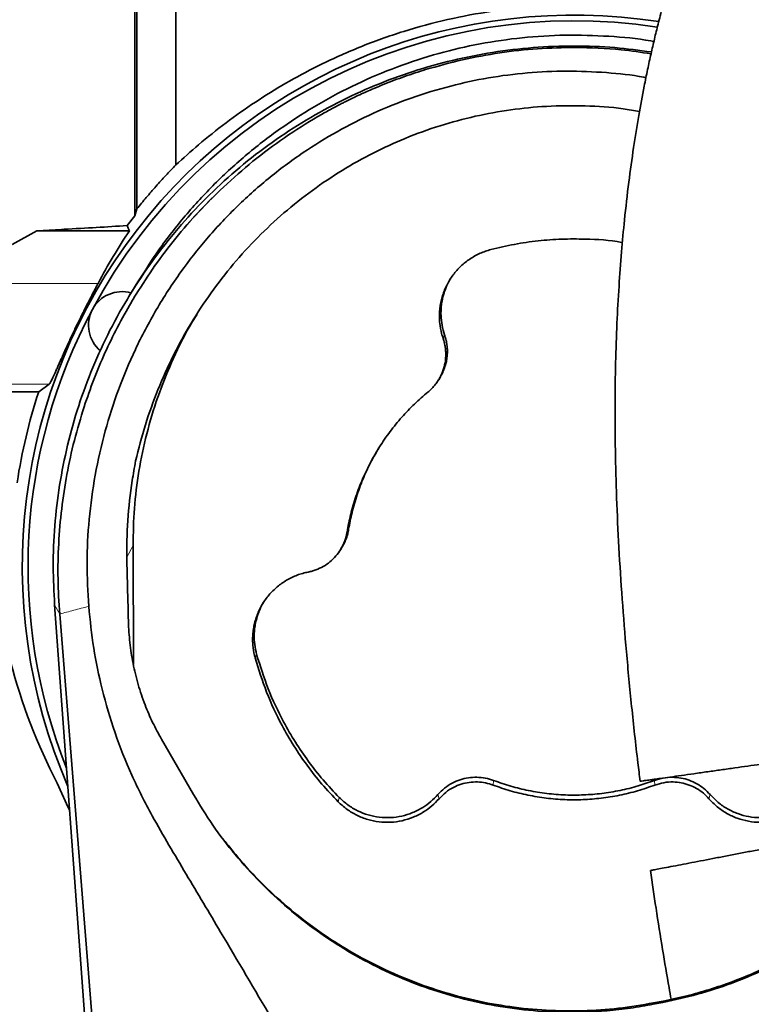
# Model space of a CAD drawing. Header units: millimetres. Extents: x 0 to 14900, y 0 to 10500.
# Tile 18 of 58: x 3593 to 3811, y 6330 to 6623. Entities that reach past the tile are written whole.
import ezdxf

# ---------------------------------------------------------------- set-up
doc = ezdxf.new("R2010")
doc.units = ezdxf.units.MM
doc.header["$LTSCALE"] = 25
doc.styles.add('SLDTEXTSTYLE0', font='TXT', dxfattribs={"width": 0.605})
doc.dimstyles.new('SLDDIMSTYLE0', dxfattribs={"dimtxt": 87.5, "dimasz": 87.5, "dimexe": 0, "dimexo": 0.0625, "dimgap": 21.875, "dimtad": 1, "dimdec": 0, "dimrnd": 1e-09, "dimzin": 12, "dimdsep": 46, "dimtxsty": 'SLDTEXTSTYLE0', "dimsah": 1, "dimcen": 0.09, "dimadec": 0, "dimazin": 3, "dimtfac": 1, "dimtofl": 0, "dimtmove": 0, "dimatfit": 3, "dimfxl": 1, "dimfrac": 2, "dimtolj": 1, "dimtzin": 12, "dimarcsym": 0})

# ---------------------------------------------------------------- blocks, each defined once
blk = doc.blocks.new('_D_5')
at = {"color": 7, "linetype": 'Continuous', "lineweight": 0}
for p, q in [((3807.99, 8065.25), (7066.98, 8065.25)), ((7029.48, 8065.25), (7029.48, 4545.24)), ((3838.89, 4545.24), (7066.98, 4545.24))]:
    blk.add_line(p, q, dxfattribs=at)
at = {"color": 7, "linetype": 'Continuous', "lineweight": 18}
for points in [[(7029.48, 8065.25), (7016.98, 7977.75), (7041.98, 7977.75)], [(7029.48, 4545.24), (7041.98, 4632.74), (7016.98, 4632.74)]]:
    blk.add_solid(points, dxfattribs=at)
at = {"color": 7, "linetype": 'Continuous', "lineweight": 18, "insert": (6916.69, 6171.57), "char_height": 87.5, "attachment_point": 1, "rotation": 90, "style": 'SLDTEXTSTYLE0'}
blk.add_mtext('3520', dxfattribs=at)

msp = doc.modelspace()

# ---------------------------------------------------------------- linework, layer by layer
at = {"color": 7, "linetype": 'Continuous', "lineweight": 35}
for p, q in [((3627.8839897, 6768.326459), (3627.8839897, 6566.746401)), ((3639.4923585, 6579.8277667), (3639.4923585, 6769.0644863)), ((3627.8839897, 6566.746401), (3627.2345873, 6564.7272279)), ((3624.967648, 6561.7761799), (3627.2345873, 6564.7272279)), ((3590.7343326, 6556.1155324), (3598.1540443, 6560.2530159)), ((3598.1540443, 6560.2530159), (3605.4882833, 6560.6442294)), ((3625.7235858, 6560.2530159), (3598.1540443, 6560.2530159)), ((3628.1641553, 6545.0538143), (3625.5046504, 6540.675437)), ((3717.7061843, 6515.9063764), (3718.11503, 6516.5794183)), ((3601.8011899, 6514.5666261), (3598.670963, 6512.3188716)), ((3570.9923585, 6512.3188716), (3598.670963, 6512.3188716)), ((3626.739648, 6466.5755027), (3626.8379063, 6431.0848604)), ((3688.5097833, 6465.3378634), (3688.917217, 6466.0085915)), ((3658.7876403, 5692.6610148), (3603.4063026, 6448.9229347)), ((3604.9127619, 6446.126803), (3621.6731112, 6237.1304583)), ((3635.2315808, 6408.8787026), (3644.7068396, 6392.4438754)), ((3781.5921364, 6329.9653306), (3784.4415963, 6330.5174017)), ((3784.5246484, 6330.9292004), (3781.6751885, 6330.3771293))]:
    msp.add_line(p, q, dxfattribs=at)
at = {"color": 8, "linetype": 'Continuous', "lineweight": 18}
for p, q in [((3551.9923585, 6544.5660837), (3616.3496157, 6544.5660837)), ((3719.0343839, 6528.1732922), (3719.4825067, 6529.2432653)), ((3551.9923585, 6514.5666261), (3601.8011899, 6514.5666261)), ((3690.4401085, 6470.5272817), (3690.9077537, 6471.3633907)), ((3624.9428538, 6463.1048192), (3626.739648, 6466.5755027)), ((3604.9127619, 6446.126803), (3603.4063026, 6448.9229347)), ((3663.0771141, 6433.093866), (3663.533906, 6434.1358436)), ((3733.9010685, 6395.2305172), (3734.0671264, 6396.5912798)), ((3782.0703707, 6395.2255279), (3781.9044044, 6396.586325)), ((3687.8020729, 6390.2586013), (3688.1391472, 6391.5081199)), ((3717.8342678, 6391.17296), (3717.4775315, 6392.401241)), ((3798.13633, 6391.164643), (3798.493131, 6392.3928497)), ((3781.5921364, 6329.9653306), (3781.6751885, 6330.3771293)), ((3784.4415963, 6330.5174017), (3784.5246484, 6330.9292004))]:
    msp.add_line(p, q, dxfattribs=at)
at = {"color": 7, "linetype": 'Continuous', "lineweight": 35, "flags": 128}
for points in [[(3625.7235858, 6560.2530159), (3625.3298434, 6561.0455312), (3624.9677907, 6561.7763412)], [(3607.9024068, 6387.5262164), (3607.4038084, 6388.5644574), (3604.1829451, 6395.7651435)]]:
    msp.add_lwpolyline(points, dxfattribs=at)
at = {"color": 7, "linetype": 'Continuous', "lineweight": 18}
for centre, radius, start, end in [((3757.9923585, 5325.2433282), 2740.01, 5.0785834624, 154.8428782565), ((2729.3307406, 5804.9272938), 1605.01, 2.1580845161, 57.8407629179)]:
    msp.add_arc(centre, radius, start, end, dxfattribs=at)
at = {"color": 7, "linetype": 'Continuous', "lineweight": 35}
for centre, radius, start, end in [((3757.9923585, 6460.2433282), 164.2096311, 81.172430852, 203.468464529), ((3757.9923585, 6460.2433282), 162.5, 81.230996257, 151.875), ((3623.4993657, 6532.1313306), 10, 74.561181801, 229.834112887), ((3757.9923585, 6460.2433282), 162.5, 151.875, 201.663679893), ((3757.9923585, 6460.2433282), 167.6161368, 161.899582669, 171.42231057)]:
    msp.add_arc(centre, radius, start, end, dxfattribs=at)
for centre, major_axis, ratio, start_param, end_param in [((3757.9923585, 6470.2490086), (0, 160.2006964), 0.9980476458, 0.9742117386, 1.0884040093), ((3757.9923585, 6476.0436951), (0, 174.0647322), 0.9958716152, 1.6041255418, 2.0501428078)]:
    msp.add_ellipse(centre, major_axis=major_axis, ratio=ratio, start_param=start_param, end_param=end_param, dxfattribs=at)
for points, knots in [([(3956.3168464, 6826.0630389), (3956.0430375, 6826.0383914), (3954.6894786, 6825.9165482), (3952.5732987, 6825.550346), (3949.9852668, 6825.0430747), (3947.8547341, 6824.5373997), (3945.9833113, 6824.0425575), (3944.1556948, 6823.5101909), (3941.7854746, 6822.7584343), (3938.858753, 6821.7248402), (3935.3421964, 6820.3302583), (3931.6088263, 6818.6923266), (3927.5220405, 6816.7263114), (3923.0723839, 6814.3925483), (3918.4374125, 6811.7592835), (3913.8309712, 6808.9478769), (3909.4490506, 6806.1026271), (3905.6615699, 6803.5079225), (3902.5236781, 6801.2679148), (3900.0937001, 6799.4805406), (3897.9280396, 6797.8487021), (3895.7322828, 6796.1580096), (3893.3242184, 6794.2590226), (3890.6217603, 6792.0718037), (3887.6796361, 6789.6241624), (3884.547845, 6786.9397893), (3881.3719329, 6784.1340711), (3878.2729034, 6781.3156416), (3875.2644091, 6778.502441), (3872.3489257, 6775.7025553), (3868.5410345, 6771.950731), (3863.798079, 6767.0987531), (3858.0600015, 6760.9247762), (3852.5159526, 6754.6441805), (3847.208935, 6748.3260039), (3842.0765157, 6741.907299), (3837.0777347, 6735.3342126), (3832.1322135, 6728.4957189), (3827.3262134, 6721.492223), (3823.5326883, 6715.6503817), (3820.754118, 6711.1940846), (3818.9261248, 6708.1919452), (3817.155495, 6705.214309), (3815.4417996, 6702.2634082), (3813.7850798, 6699.3424429), (3812.2391574, 6696.5514795), (3810.8963231, 6694.0718453), (3809.863413, 6692.1278056), (3809.1262608, 6690.7210016), (3808.5129995, 6689.5394106), (3807.8190383, 6688.189287), (3806.9070924, 6686.3909919), (3805.608691, 6683.7844035), (3803.8866983, 6680.2336428), (3801.7171166, 6675.586123), (3799.1608748, 6669.8428331), (3796.416311, 6663.2877812), (3793.7077767, 6656.337703), (3791.2853969, 6649.6435983), (3789.1648151, 6643.3331327), (3787.3168304, 6637.4324234), (3785.7142182, 6631.9595933), (3784.2923425, 6626.7884379), (3783.043304, 6621.9587774), (3781.9201678, 6617.3521189), (3780.8838371, 6612.8557679), (3779.8655116, 6608.1686229), (3778.6230496, 6602.0648623), (3777.1961399, 6594.3518289), (3775.6560028, 6584.8309521), (3774.2221018, 6574.4434273), (3773.0372409, 6564.0558541), (3772.0788296, 6553.7229517), (3771.3248814, 6543.4816646), (3770.7296953, 6532.4852671), (3770.3259228, 6520.6586502), (3770.1527291, 6508.0147785), (3770.2459088, 6494.5784148), (3770.6300073, 6480.4624859), (3771.3137618, 6465.699839), (3772.2955342, 6450.4147413), (3773.5639863, 6434.640419), (3775.1331868, 6418.4170575), (3776.5098311, 6405.6027939), (3777.4482462, 6398.1953538), (3777.680929, 6396.3586573)], [0, 0, 0, 0, 0.002282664, 0.0112842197, 0.0187885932, 0.0246362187, 0.0299911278, 0.035534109, 0.0412689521, 0.0519396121, 0.0631590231, 0.0752845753, 0.0887242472, 0.1038185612, 0.1199982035, 0.1356751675, 0.1506155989, 0.1647451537, 0.1746302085, 0.1830112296, 0.189886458, 0.1971363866, 0.2059209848, 0.2150543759, 0.2254320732, 0.2367767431, 0.247959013, 0.2588542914, 0.2694534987, 0.279748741, 0.2897332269, 0.3098840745, 0.3303213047, 0.3512264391, 0.3698115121, 0.3877998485, 0.4059182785, 0.4243835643, 0.4431200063, 0.4611881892, 0.4685770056, 0.4757811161, 0.4828015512, 0.4896394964, 0.4962962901, 0.5027689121, 0.5083969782, 0.5127225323, 0.5155032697, 0.5175364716, 0.5203548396, 0.5241836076, 0.529012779, 0.5368280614, 0.5463020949, 0.5573933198, 0.5710804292, 0.5842955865, 0.5964960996, 0.607715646, 0.6179927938, 0.6273614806, 0.6358509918, 0.6442020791, 0.6515446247, 0.6586954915, 0.6663103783, 0.6743874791, 0.6881887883, 0.7031697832, 0.7193518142, 0.7367636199, 0.7513791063, 0.7671001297, 0.7839787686, 0.8020241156, 0.8216025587, 0.842399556, 0.8644172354, 0.8876701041, 0.9121574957, 0.9373784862, 0.9636936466, 0.990997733, 1, 1, 1, 1]), ([(3627.2345873, 6564.7272279), (3627.2345711, 6566.9934073), (3627.2345385, 6571.5332019), (3627.2345539, 6578.744653), (3627.2346055, 6586.2444711), (3627.2345849, 6595.1445213), (3627.2345139, 6605.5419111), (3627.2346264, 6617.5855274), (3627.2345527, 6630.0786096), (3627.2345497, 6641.4794423), (3627.2346053, 6651.5656613), (3627.234572, 6661.5287013), (3627.2345124, 6672.8188378), (3627.2346243, 6685.4269129), (3627.2345414, 6698.0078837), (3627.2345637, 6710.2867506), (3627.2346218, 6722.1211539), (3627.2345086, 6733.4967232), (3627.2346076, 6744.484106), (3627.2345821, 6754.8427651), (3627.2345233, 6764.4603405), (3627.2346312, 6773.3290703), (3627.2345346, 6781.4982715), (3627.2345688, 6788.7662197), (3627.2346171, 6795.0678201), (3627.2345056, 6800.4160771), (3627.2346116, 6804.8239674), (3627.2345929, 6807.810534), (3627.2345294, 6809.7234232), (3627.2345724, 6810.8768562), (3627.2346045, 6811.6064829), (3627.2345818, 6811.6976839), (3627.2345704, 6811.7433551)], [0, 0, 0, 0, 0.0253269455, 0.0507369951, 0.0764018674, 0.102152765, 0.1389420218, 0.1759876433, 0.2138396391, 0.2519702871, 0.2773416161, 0.302796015, 0.3395524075, 0.3765644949, 0.4143807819, 0.4524750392, 0.4892267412, 0.5262326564, 0.5640425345, 0.6021300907, 0.6389205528, 0.6759673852, 0.7138207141, 0.7519529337, 0.7887048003, 0.8257109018, 0.8635210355, 0.9016087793, 0.9260177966, 0.9505012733, 0.9752122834, 1, 1, 1, 1]), ([(3747.7650969, 6627.0171368), (3743.0579958, 6626.6187748), (3733.8427671, 6625.8388899), (3720.3154588, 6623.2560829), (3707.1062554, 6619.7157206), (3694.1423277, 6615.0686475), (3682.4366382, 6609.7918514), (3672.1085505, 6604.2180747), (3662.9897159, 6598.5625492), (3654.3263564, 6592.4186346), (3646.4030008, 6586.1133352), (3641.713317, 6581.8478375), (3639.4923585, 6579.8277667)], [0, 0, 0, 0, 0.1141629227, 0.2235000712, 0.3328330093, 0.4455765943, 0.5583082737, 0.6470202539, 0.7357244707, 0.8268722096, 0.9180094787, 1, 1, 1, 1]), ([(3628.2232735, 6545.0153696), (3630.2470726, 6548.2461883), (3634.5355299, 6555.0923362), (3642.2060286, 6564.8231725), (3650.970293, 6574.367003), (3660.6648738, 6583.2120739), (3671.0361606, 6591.1574395), (3681.9405501, 6598.1284564), (3693.2929581, 6604.1155173), (3705.2460575, 6609.1668484), (3717.5267164, 6613.1395161), (3730.0132998, 6616.040395), (3742.5916438, 6617.8698943), (3755.4242717, 6618.6727573), (3768.2107114, 6618.2474736), (3777.0370075, 6617.4985573), (3781.4431162, 6616.6211424), (3781.7471994, 6616.5605885)], [0, 0, 0, 0, 0.0636054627, 0.1347808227, 0.2064556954, 0.279726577, 0.3535511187, 0.4242918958, 0.4955293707, 0.5675497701, 0.6406479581, 0.7107262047, 0.7812927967, 0.8526224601, 0.925007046, 0.9948244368, 1, 1, 1, 1]), ([(3603.4097917, 6448.9231892), (3603.2121468, 6452.6956643), (3602.8021629, 6460.5210818), (3603.3261145, 6472.4169501), (3604.7497878, 6484.5129718), (3607.1301015, 6496.4614193), (3610.430087, 6508.1878368), (3614.6413414, 6519.6194096), (3619.7467624, 6530.6805296), (3625.7043558, 6541.3068214), (3632.4724001, 6551.4362378), (3640.009726, 6561.0071027), (3648.2749573, 6569.9572393), (3657.2249059, 6578.2228278), (3666.7957048, 6585.7605719), (3676.9251685, 6592.5290761), (3687.5516234, 6598.4871095), (3698.6130563, 6603.5930952), (3710.0450876, 6607.8044392), (3721.7722205, 6611.1061493), (3733.7208515, 6613.4816932), (3745.8193682, 6614.924387), (3757.9902637, 6615.3904403), (3769.7693136, 6614.9876296), (3777.412944, 6613.9574125), (3781.0346464, 6613.4692753)], [0, 0, 0, 0, 0.0408763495, 0.0847916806, 0.1287046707, 0.1726132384, 0.2165129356, 0.2604019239, 0.3042784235, 0.3481411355, 0.3919892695, 0.4358198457, 0.4796326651, 0.5234277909, 0.5672059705, 0.6109684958, 0.6547144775, 0.6984458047, 0.742164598, 0.7858734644, 0.8295753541, 0.8732708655, 0.9169631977, 0.9606555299, 1, 1, 1, 1]), ([(3758.3656353, 6614.8084788), (3754.6176315, 6614.7401193), (3747.1129154, 6614.6032416), (3735.891853, 6613.3102921), (3724.7458641, 6611.2912674), (3717.4673683, 6609.2400143), (3713.828318, 6608.2144434)], [0, 0, 0, 0, 0.2487664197, 0.4981108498, 0.7490690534, 1, 1, 1, 1]), ([(3780.9062887, 6612.9104988), (3777.9519733, 6613.373825), (3770.488891, 6614.5442625), (3762.931424, 6614.7089712), (3758.3656353, 6614.8084788)], [0, 0, 0, 0, 0.39585726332, 1, 1, 1, 1]), ([(3613.5561193, 6448.4162043), (3613.3215704, 6452.7161638), (3612.8508567, 6461.3457072), (3613.5359634, 6474.4346409), (3615.3015854, 6487.590358), (3618.2337681, 6500.4975343), (3622.2432819, 6512.9972794), (3627.2981014, 6525.075407), (3633.5083348, 6536.8308584), (3640.6522053, 6547.8368492), (3648.5867394, 6557.9714575), (3657.2402059, 6567.248644), (3666.8212373, 6575.8638045), (3676.9523942, 6583.4199934), (3687.4613106, 6589.9167169), (3698.194234, 6595.3591328), (3709.5079817, 6599.9246194), (3720.9800029, 6603.4145824), (3732.5599379, 6605.9157113), (3744.0836211, 6607.3942415), (3755.8310068, 6607.9525563), (3767.4187107, 6607.415585), (3775.3250185, 6606.6644383), (3779.1962768, 6605.8641281), (3779.3994999, 6605.8221155)], [0, 0, 0, 0, 0.049778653, 0.0999002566, 0.1511246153, 0.20273796, 0.2520943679, 0.3018108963, 0.3527018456, 0.4040104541, 0.4513823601, 0.4991132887, 0.5480079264, 0.5973212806, 0.6419881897, 0.687515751, 0.7330411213, 0.7794727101, 0.8225913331, 0.8665124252, 0.9104335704, 0.9551771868, 0.9976470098, 1, 1, 1, 1]), ([(3713.828318, 6608.2144434), (3712.7809478, 6607.8882885), (3710.6884482, 6607.2366765), (3707.5805997, 6606.1745842), (3704.499851, 6605.0520023), (3701.4474141, 6603.8624698), (3698.0045383, 6602.4361398), (3694.8608967, 6601.0373866), (3692.2277808, 6599.7916522), (3690.7081103, 6599.0473076), (3689.5444606, 6598.4644422), (3688.3172689, 6597.8398936), (3686.8146711, 6597.0542838), (3685.1225736, 6596.1415162), (3683.4400539, 6595.2056242), (3678.920468, 6592.6154285), (3671.7658658, 6588.0679022), (3662.3319283, 6581.0856959), (3656.5352438, 6575.8687624), (3653.6405541, 6573.2635829)], [0, 0, 0, 0, 0.0468612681, 0.0936222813, 0.1402935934, 0.1869343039, 0.2335721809, 0.2995003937, 0.3339166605, 0.3580267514, 0.3717999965, 0.3895246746, 0.416859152, 0.4442454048, 0.4716713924, 0.4991234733, 0.6668326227, 0.8336262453, 1, 1, 1, 1]), ([(3777.4854965, 6595.7392901), (3775.8636021, 6596.026243), (3770.5312662, 6596.9696638), (3761.2490197, 6597.5475164), (3750.0750585, 6597.4633002), (3739.1149051, 6596.3824497), (3728.5293803, 6594.4568016), (3718.0101942, 6591.6198108), (3707.8728101, 6587.9477124), (3698.1245567, 6583.4792604), (3688.8793819, 6578.3012964), (3679.9887061, 6572.3385092), (3671.6042765, 6565.6711561), (3663.7332137, 6558.3133327), (3656.4748717, 6550.3502018), (3649.8103494, 6541.7624451), (3643.8322049, 6532.6460022), (3638.5473296, 6523.0094857), (3634.0432835, 6512.9558936), (3630.251125, 6502.5042053), (3628.4319226, 6495.3242898), (3627.515305, 6491.70664)], [0, 0, 0, 0, 0.0245176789, 0.0806072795, 0.1378298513, 0.1902884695, 0.2437137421, 0.2971391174, 0.3515648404, 0.4033468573, 0.4560223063, 0.5086987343, 0.5622846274, 0.6152951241, 0.669176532, 0.7230598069, 0.7778216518, 0.832508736, 0.8880503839, 0.9435934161, 1, 1, 1, 1]), ([(3627.8839897, 6566.746401), (3628.8157875, 6567.8860582), (3630.6817961, 6570.1683239), (3633.5621199, 6573.4793953), (3636.4957317, 6576.7162204), (3638.4927806, 6578.7898554), (3639.4923585, 6579.8277667)], [0, 0, 0, 0, 0.2484921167, 0.4976277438, 0.7485488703, 1, 1, 1, 1]), ([(3627.6720475, 6541.3426619), (3629.5035933, 6544.2088295), (3633.174531, 6549.9534426), (3639.4194379, 6558.1262548), (3646.1831556, 6565.9817888), (3651.1509635, 6570.8326164), (3653.6405541, 6573.2635829)], [0, 0, 0, 0, 0.2472395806, 0.4955382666, 0.7471916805, 1, 1, 1, 1]), ([(3605.4882833, 6560.6442294), (3605.7336817, 6560.6574998), (3609.2285978, 6560.8464941), (3615.942086, 6561.213711), (3621.9573819, 6561.5886951), (3624.9674955, 6561.7763408)], [0, 0, 0, 0, 0.0363565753, 0.5177833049, 1, 1, 1, 1]), ([(3772.3878729, 6556.7353228), (3772.3144448, 6556.7502245), (3768.6776317, 6557.4882906), (3762.6034271, 6557.779208), (3754.3035371, 6557.832828), (3747.2683334, 6557.2958663), (3740.2219055, 6556.3010125), (3735.5809509, 6555.1996118), (3733.2543465, 6554.6474573)], [0, 0, 0, 0, 0.00569845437, 0.28223843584, 0.4593652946, 0.63739183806, 0.81821719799, 1, 1, 1, 1]), ([(3733.2543465, 6554.6474573), (3732.7106552, 6554.4923232), (3731.6195027, 6554.1809793), (3730.02562, 6553.538702), (3728.4698262, 6552.7649102), (3726.9897699, 6551.8601072), (3725.1325179, 6550.499049), (3723.4527878, 6548.9074707), (3721.9957195, 6547.1239548), (3720.6940169, 6545.224862), (3719.6361364, 6543.1679434), (3718.8510878, 6541.0032693), (3718.4024234, 6539.3400495), (3718.0940161, 6537.6491518), (3717.9272271, 6535.9177146), (3717.9094901, 6534.2453187), (3718.057038, 6532.1437839), (3718.4124614, 6530.1277323), (3718.8777566, 6528.6655057), (3719.0343839, 6528.1732922)], [0, 0, 0, 0, 0.0502683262, 0.1008852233, 0.1526025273, 0.2047004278, 0.2549873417, 0.3572712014, 0.409389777, 0.4596589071, 0.5619022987, 0.6139987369, 0.6643071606, 0.7149651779, 0.7667257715, 0.8188679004, 0.863537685, 0.9540641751, 1, 1, 1, 1]), ([(3721.3607803, 6546.0882583), (3721.1021874, 6545.6958129), (3720.3756635, 6544.593227), (3719.7735138, 6543.0923835), (3719.137674, 6541.2338323), (3718.7355959, 6539.5979914), (3718.4645267, 6537.6527709), (3718.3887515, 6536.2333498), (3718.4108211, 6534.3916406), (3718.6327178, 6532.1144263), (3719.1976686, 6530.2056409), (3719.4825067, 6529.2432653)], [0, 0, 0, 0, 0.08035047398, 0.2257468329, 0.27476990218, 0.41684749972, 0.51309897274, 0.61074758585, 0.65980804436, 0.82848127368, 1, 1, 1, 1]), ([(3616.3496157, 6544.5660837), (3616.1756341, 6544.2339753), (3615.8263075, 6543.5671561), (3615.2390235, 6542.4508849), (3614.6104581, 6541.2527531), (3613.7357282, 6539.5757396), (3612.8173887, 6537.7925252), (3611.8810332, 6535.9407072), (3611.1538005, 6534.4831734), (3610.4104338, 6532.9713242), (3609.6538725, 6531.4084503), (3608.8986729, 6529.8231565), (3608.1597788, 6528.2469228), (3607.4452023, 6526.6991076), (3606.7549968, 6525.1829852), (3606.0850584, 6523.6927603), (3605.4624844, 6522.293513), (3604.8916581, 6521.0020305), (3604.3714406, 6519.8219561), (3603.8838934, 6518.7185401), (3603.3163818, 6517.4459065), (3602.7200213, 6516.14466), (3602.2563358, 6515.222958), (3601.959215, 6514.7240087), (3601.8540948, 6514.6193159), (3601.8011899, 6514.5666261)], [0, 0, 0, 0, 0.0366575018, 0.0736022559, 0.111400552, 0.1494717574, 0.2231725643, 0.2605052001, 0.2982987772, 0.3378153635, 0.3775986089, 0.4182330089, 0.4591675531, 0.4988464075, 0.5388228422, 0.5797756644, 0.6210833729, 0.6585626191, 0.6963371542, 0.7345883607, 0.7735078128, 0.8430039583, 0.9139226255, 0.9566789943, 1, 1, 1, 1]), ([(3627.6720475, 6541.3426619), (3627.431117, 6540.9479901), (3626.9493251, 6540.1587599), (3626.4781289, 6539.3631764), (3626.2425646, 6538.9654417)], [0, 0, 0, 0, 0.5000716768, 1, 1, 1, 1]), ([(3626.2425646, 6538.9654417), (3624.841403, 6536.5012047), (3622.0344451, 6531.5645796), (3618.3343622, 6523.8671163), (3614.9879905, 6515.9765619), (3613.1272266, 6510.5639775), (3612.1958902, 6507.8549093)], [0, 0, 0, 0, 0.2485858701, 0.4979940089, 0.7487395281, 1, 1, 1, 1]), ([(3626.739648, 6466.5755027), (3626.8178562, 6470.2580081), (3626.9748146, 6477.6485503), (3628.3844395, 6488.7548708), (3630.6905643, 6499.8368449), (3633.9373229, 6510.6750236), (3638.1052294, 6521.1065926), (3642.0543394, 6529.3609385), (3644.9266572, 6533.976885), (3645.8333331, 6535.4339549)], [0, 0, 0, 0, 0.1526306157, 0.306319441, 0.4633530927, 0.6215448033, 0.7746679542, 0.9288716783, 1, 1, 1, 1]), ([(3719.0343839, 6528.1732922), (3719.1688069, 6527.7447435), (3719.4388262, 6526.883906), (3719.6922655, 6525.5377675), (3719.8286232, 6524.15523), (3719.8276974, 6522.8172314), (3719.6760742, 6521.1375674), (3719.3256902, 6519.5352973), (3718.7761909, 6517.9978939), (3718.2701523, 6516.8862204), (3717.6752076, 6515.8226175), (3716.9840688, 6514.8011187), (3716.3411101, 6514.0064929), (3715.6676802, 6513.2741422), (3715.1124369, 6512.7340606), (3714.6682131, 6512.3598528), (3714.5197238, 6512.2347675)], [0, 0, 0, 0, 0.0764138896, 0.1534946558, 0.2327053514, 0.3126629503, 0.3808799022, 0.5196218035, 0.5903188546, 0.6585892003, 0.7273311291, 0.7975697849, 0.8683272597, 0.9011179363, 0.9669469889, 1, 1, 1, 1]), ([(3719.4825067, 6529.2432653), (3719.5524641, 6529.0302059), (3719.7630143, 6528.3889633), (3720.0298434, 6527.2856346), (3720.2371675, 6525.9247508), (3720.3039583, 6524.7658642), (3720.2872635, 6523.4433458), (3720.1612083, 6522.168283), (3719.8236945, 6520.5156513), (3719.3041349, 6518.9087897), (3718.6841684, 6517.5291123), (3718.2308541, 6516.7925525), (3718.1038144, 6516.5861344)], [0, 0, 0, 0, 0.05115695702, 0.15396660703, 0.25852092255, 0.36487196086, 0.41835499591, 0.5602265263, 0.65633067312, 0.80274478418, 0.9447199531, 1, 1, 1, 1]), ([(3714.5197238, 6512.2347675), (3713.1587562, 6511.0634518), (3710.428321, 6508.7135048), (3706.6721092, 6504.7642881), (3703.1853393, 6500.5044464), (3700.0661786, 6495.9798513), (3697.3345535, 6491.2531264), (3694.990074, 6486.3360674), (3693.0224992, 6481.1932737), (3691.7357247, 6476.773006), (3690.9151329, 6473.2015652), (3690.5985329, 6471.4191765), (3690.4401085, 6470.5272817)], [0, 0, 0, 0, 0.1094328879, 0.2195492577, 0.3318121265, 0.4448139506, 0.5542468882, 0.6643643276, 0.7766281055, 0.8896314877, 0.9447723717, 1, 1, 1, 1]), ([(3604.9127619, 6446.126803), (3604.7007363, 6449.6221681), (3604.277192, 6456.6045409), (3604.5244946, 6467.0802499), (3605.3998847, 6477.4724698), (3606.9739773, 6487.7440246), (3609.1607385, 6497.9048349), (3611.1825065, 6504.5327546), (3612.1958902, 6507.8549093)], [0, 0, 0, 0, 0.1678961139, 0.3353907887, 0.5020532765, 0.6678027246, 0.8334906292, 1, 1, 1, 1]), ([(3699.9041285, 6495.5320125), (3699.1605326, 6494.2813592), (3697.4934931, 6491.4775674), (3695.3398418, 6486.8423168), (3693.3820483, 6481.6957413), (3692.1321898, 6477.3236305), (3691.3501026, 6473.8637053), (3691.0552718, 6472.1972159), (3690.9077537, 6471.3633907)], [0, 0, 0, 0, 0.1681605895, 0.3769928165, 0.589956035, 0.804343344, 0.9021035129, 1, 1, 1, 1]), ([(3627.515305, 6491.70664), (3627.160266, 6489.7613536), (3626.0922249, 6483.9094728), (3625.0346961, 6474.0033379), (3624.8195406, 6464.0190891), (3625.1329114, 6453.9832027), (3625.2724491, 6447.9426383), (3625.3654749, 6443.9155648)], [0, 0, 0, 0, 0.1234081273, 0.3712407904, 0.6216599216, 0.7477713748, 1, 1, 1, 1]), ([(3690.4401085, 6470.5272817), (3690.2444559, 6469.6455987), (3689.8459379, 6467.8497295), (3688.6693666, 6465.4607697), (3687.1654532, 6463.3738643), (3685.4161769, 6461.6622325), (3683.3886778, 6460.2524698), (3681.5507782, 6459.3961111), (3680.0270856, 6458.8965187), (3679.2707701, 6458.7305104), (3678.8914066, 6458.6472416)], [0, 0, 0, 0, 0.1534170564, 0.3124898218, 0.4493619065, 0.5901942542, 0.7271933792, 0.8681675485, 0.9338736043, 1, 1, 1, 1]), ([(3690.9077537, 6471.3633907), (3690.8226533, 6470.9224911), (3690.6517571, 6470.0370888), (3690.2433171, 6468.7307777), (3689.7103935, 6467.4524942), (3689.2544798, 6466.5398175), (3688.9523657, 6466.0772039), (3688.9062865, 6466.0066448)], [0, 0, 0, 0, 0.2340109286, 0.4699342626, 0.7119369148, 0.9560638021, 1, 1, 1, 1]), ([(3678.8914066, 6458.6472416), (3678.3392429, 6458.5256968), (3677.2310868, 6458.2817645), (3675.6008844, 6457.7383122), (3674.0006449, 6457.0612614), (3672.4679772, 6456.2488086), (3670.5308873, 6455.0040627), (3668.7568678, 6453.5183602), (3667.1933389, 6451.8274486), (3665.777809, 6450.0116702), (3664.5959758, 6448.0234378), (3663.6798562, 6445.910946), (3663.130189, 6444.2783558), (3662.7188168, 6442.60955), (3662.44631, 6440.8916095), (3662.3261851, 6439.2234543), (3662.3447516, 6437.1168175), (3662.5760443, 6435.0827539), (3662.9509228, 6433.594755), (3663.0771141, 6433.093866)], [0, 0, 0, 0, 0.0502682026, 0.1008849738, 0.1526021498, 0.2046999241, 0.2549866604, 0.3572701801, 0.409388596, 0.4596572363, 0.5618996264, 0.6139955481, 0.6643036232, 0.7149612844, 0.7667214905, 0.8188632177, 0.8635341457, 0.9540629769, 1, 1, 1, 1]), ([(3665.7300128, 6449.8393707), (3665.6938016, 6449.7891694), (3665.160643, 6449.0500268), (3664.6763238, 6447.9386761), (3663.9221407, 6446.1262494), (3663.4229972, 6444.5165762), (3663.032739, 6442.5919762), (3662.8702984, 6441.1797825), (3662.7795156, 6439.3401931), (3662.8615493, 6437.0536554), (3663.3085409, 6435.113856), (3663.533906, 6434.1358436)], [0, 0, 0, 0, 0.0113890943, 0.1676882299, 0.2203873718, 0.3731188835, 0.476587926, 0.5815588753, 0.6342982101, 0.8156196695, 1, 1, 1, 1]), ([(3710.4482171, 6253.4868141), (3701.3548137, 6268.9400769), (3682.1383384, 6301.5964138), (3659.6024229, 6340.0663205), (3642.5662336, 6368.7346548), (3633.3585439, 6384.1021245), (3626.1739294, 6398.1207333), (3621.2073903, 6410.7566666), (3617.4665623, 6423.4214083), (3614.8379173, 6435.9987273), (3613.9833871, 6444.2770266), (3613.556119, 6448.4162043)], [0, 0, 0, 0, 0.245007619, 0.5177580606, 0.6092259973, 0.7006854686, 0.7624805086, 0.8243962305, 0.886196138, 0.9430976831, 1, 1, 1, 1]), ([(3625.3654749, 6443.9155648), (3625.4696706, 6441.8251592), (3625.6780636, 6437.6443172), (3626.6754087, 6431.3816816), (3628.1833467, 6425.1657376), (3630.176783, 6419.3080935), (3632.5082341, 6413.8539625), (3634.3221172, 6410.5401943), (3635.2315808, 6408.8787026)], [0, 0, 0, 0, 0.1705791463, 0.3411607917, 0.5166811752, 0.6922023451, 0.8456731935, 1, 1, 1, 1]), ([(3784.4415963, 6330.5174017), (3787.8747423, 6331.2671081), (3794.7410362, 6332.7665212), (3804.8646702, 6336.0959495), (3814.7844194, 6340.2310637), (3824.3144981, 6345.1881833), (3833.3049107, 6350.851041), (3841.7953146, 6357.2110188), (3849.7944614, 6364.304389), (3857.1903114, 6372.04397), (3863.8666237, 6380.2996774), (3869.8588503, 6389.0764602), (3875.1437243, 6398.3828212), (3879.30087, 6407.3611976), (3882.4741162, 6415.7733382), (3884.8579706, 6423.5554361), (3886.7906373, 6431.4982627), (3887.6532682, 6436.8950475), (3888.0845854, 6439.593451)], [0, 0, 0, 0, 0.06507951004, 0.13015905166, 0.19714253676, 0.26412658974, 0.32920160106, 0.3942774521, 0.46121041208, 0.52814447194, 0.5938523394, 0.65956140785, 0.727094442, 0.79462851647, 0.84557245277, 0.89651696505, 0.94825826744, 1, 1, 1, 1]), ([(3663.533906, 6434.1358436), (3664.6011758, 6430.7023297), (3666.7489006, 6423.7928828), (3670.8414086, 6415.1449145), (3674.9841105, 6407.990588), (3678.9214762, 6402.2179132), (3683.2704957, 6396.6675645), (3686.5134351, 6393.2309319), (3688.1391472, 6391.5081199)], [0, 0, 0, 0, 0.2166704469, 0.4360177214, 0.5752116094, 0.7151063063, 0.8571804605, 1, 1, 1, 1]), ([(3663.0771141, 6433.093866), (3664.1438306, 6429.6602696), (3666.2903115, 6422.7510778), (3670.383559, 6414.0824428), (3674.5390952, 6406.8899644), (3678.5065428, 6401.0645302), (3682.8910895, 6395.4637602), (3686.1622033, 6391.9967016), (3687.8020729, 6390.2586013)], [0, 0, 0, 0, 0.2156172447, 0.4338718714, 0.5735815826, 0.7139999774, 0.8566229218, 1, 1, 1, 1]), ([(3783.6696717, 6397.2037597), (3784.5952048, 6397.3344573), (3786.4722793, 6397.5995251), (3789.8830191, 6398.0811669), (3793.6749137, 6398.6166328), (3797.6705731, 6399.180873), (3801.7976542, 6399.7636717), (3805.8182382, 6400.3314316), (3809.7402208, 6400.8852676), (3813.3958638, 6401.401493), (3816.7872034, 6401.8803952), (3819.8077541, 6402.3069371), (3822.4143402, 6402.6750217), (3824.5326456, 6402.9741545), (3826.0660439, 6403.1906908), (3826.9697921, 6403.318312), (3827.0107553, 6403.3240966), (3827.0289579, 6403.326667)], [0, 0, 0, 0, 0.0677573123, 0.137418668, 0.205200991, 0.2751039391, 0.3402959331, 0.4074857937, 0.470966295, 0.5362662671, 0.6002402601, 0.6659420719, 0.7323736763, 0.8005433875, 0.8705980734, 0.9424982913, 1, 1, 1, 1]), ([(3717.4775315, 6392.401241), (3718.1171895, 6393.0599613), (3719.3964956, 6394.3773915), (3721.6653663, 6395.8346766), (3724.0639111, 6396.8591747), (3726.5334816, 6397.4539924), (3729.0644623, 6397.611225), (3731.6181177, 6397.3753941), (3733.2448183, 6396.8545633), (3734.0671264, 6396.5912798)], [0, 0, 0, 0, 0.1510811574, 0.302159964, 0.4410477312, 0.5799312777, 0.7189241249, 0.8579142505, 1, 1, 1, 1]), ([(3717.8342678, 6391.17296), (3718.47627, 6391.831511), (3719.7602657, 6393.1486041), (3722.0241031, 6394.5720067), (3724.387096, 6395.5463115), (3726.7858131, 6396.0923028), (3729.2389542, 6396.2139888), (3731.6481439, 6395.9602443), (3733.1635966, 6395.4693859), (3733.9010685, 6395.2305172)], [0, 0, 0, 0, 0.15623086, 0.3124596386, 0.4513373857, 0.5902113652, 0.7292215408, 0.8682298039, 1, 1, 1, 1]), ([(3734.0671264, 6396.5912798), (3735.7674472, 6395.9965692), (3739.1680918, 6394.8071471), (3744.4740953, 6393.5305776), (3749.904142, 6392.6495593), (3755.3902776, 6392.2195801), (3760.844401, 6392.2325387), (3766.2814335, 6392.6749134), (3771.7092479, 6393.5702243), (3776.9568463, 6394.8497335), (3780.3028686, 6396.0241864), (3781.9044044, 6396.586325)], [0, 0, 0, 0, 0.1105212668, 0.2210427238, 0.3344835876, 0.4479248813, 0.5584465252, 0.6689685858, 0.782410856, 0.8958534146, 1, 1, 1, 1]), ([(3777.7424481, 6396.366757), (3777.7340466, 6396.3655706), (3777.7123551, 6396.3625074), (3778.5447317, 6396.4800501), (3779.9799689, 6396.6827246), (3781.7450598, 6396.9319789), (3783.025061, 6397.1127321), (3783.6696717, 6397.2037597)], [0, 0, 0, 0, 0.15618453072, 0.40324985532, 0.6575850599, 0.82755929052, 1, 1, 1, 1]), ([(3781.9044044, 6396.586325), (3782.7801963, 6396.8621206), (3784.5317665, 6397.4137075), (3787.2205583, 6397.6182882), (3789.8178717, 6397.3804304), (3792.2735739, 6396.7307279), (3794.5754484, 6395.6667924), (3796.7105585, 6394.2462019), (3797.8945934, 6393.0151532), (3798.493131, 6392.3928497)], [0, 0, 0, 0, 0.1510811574, 0.302159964, 0.4410477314, 0.579931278, 0.7189241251, 0.8579142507, 1, 1, 1, 1]), ([(3782.0703707, 6395.2255279), (3782.9481326, 6395.5000707), (3784.7036442, 6396.0491523), (3787.3720206, 6396.2264738), (3789.9145039, 6395.9614642), (3792.2849982, 6395.3024589), (3794.5016832, 6394.2441554), (3796.5009178, 6392.8765493), (3797.6010785, 6391.7249301), (3798.13633, 6391.164643)], [0, 0, 0, 0, 0.1562295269, 0.3124568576, 0.4513591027, 0.5902574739, 0.7292723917, 0.8682853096, 1, 1, 1, 1]), ([(3733.9010685, 6395.2305172), (3735.601188, 6394.635569), (3739.0014301, 6393.4456717), (3744.3052612, 6392.1648216), (3749.7323414, 6391.2764872), (3755.2158365, 6390.835694), (3760.6689067, 6390.8345912), (3766.106245, 6391.2598738), (3771.5355299, 6392.1349244), (3776.9008099, 6393.4181302), (3780.3578921, 6394.6268059), (3782.0703707, 6395.2255279)], [0, 0, 0, 0, 0.1097533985, 0.2195069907, 0.3321176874, 0.4447288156, 0.5544826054, 0.6642367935, 0.7768489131, 0.889461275, 1, 1, 1, 1]), ([(3644.7068396, 6392.4438754), (3646.594556, 6389.3465409), (3650.3699719, 6383.1518993), (3657.0679331, 6374.4042079), (3664.5186056, 6366.1346874), (3672.6853367, 6358.5323474), (3681.4078264, 6351.7089229), (3690.7004348, 6345.6285845), (3700.6042132, 6340.3091405), (3710.889714, 6335.8905508), (3721.3635771, 6332.4255066), (3732.037818, 6329.8563821), (3743.0220568, 6328.1884546), (3752.7714795, 6327.5594828), (3761.0723912, 6327.6045889), (3767.9227461, 6328.0081577), (3774.7774171, 6328.7535813), (3779.3205609, 6329.5614138), (3781.5921364, 6329.9653306)], [0, 0, 0, 0, 0.0686343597, 0.137268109, 0.2078734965, 0.2784781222, 0.3471261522, 0.4157734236, 0.4864950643, 0.5572153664, 0.6244967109, 0.6917773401, 0.7611115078, 0.8304445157, 0.8725822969, 0.9147200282, 0.9573599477, 1, 1, 1, 1]), ([(3687.8020729, 6390.2586013), (3688.6500485, 6389.4786074), (3690.3460042, 6387.9186156), (3693.3383708, 6386.153907), (3696.563141, 6384.8938588), (3699.9580725, 6384.1907703), (3703.4208095, 6384.0772006), (3706.8551893, 6384.5351982), (3710.1630921, 6385.5732822), (3713.1286944, 6387.0882452), (3715.7277676, 6388.9581393), (3717.1321012, 6390.4346866), (3717.8342678, 6391.17296)], [0, 0, 0, 0, 0.1023465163, 0.2046935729, 0.307078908, 0.4094640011, 0.5117888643, 0.6141134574, 0.7165074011, 0.8189021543, 0.9094510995, 1, 1, 1, 1]), ([(3688.1391472, 6391.5081199), (3688.9675006, 6390.7461806), (3690.6242124, 6389.2222976), (3693.5473236, 6387.4984699), (3696.697418, 6386.2675996), (3700.0138013, 6385.5807263), (3703.3965354, 6385.4696814), (3706.7517245, 6385.9170012), (3709.9834104, 6386.9310416), (3712.8806465, 6388.4109833), (3715.419731, 6390.2376466), (3716.7915982, 6391.6800431), (3717.4775315, 6392.401241)], [0, 0, 0, 0, 0.1023428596, 0.2046863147, 0.3070659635, 0.4094454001, 0.5117740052, 0.6141023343, 0.7165033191, 0.8189050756, 0.9094525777, 1, 1, 1, 1]), ([(3870.6345073, 6390.7469646), (3870.3213736, 6390.1952325), (3868.202436, 6386.4617288), (3863.4535068, 6379.9225701), (3856.348316, 6371.2373141), (3848.4968253, 6363.3062812), (3840.1048882, 6356.13423), (3831.2351927, 6349.7572323), (3821.7284943, 6344.0749786), (3812.9350711, 6339.7931337), (3805.0908634, 6336.6318651), (3798.3790078, 6334.3494145), (3791.520441, 6332.3997355), (3786.8615144, 6331.4204162), (3784.5246484, 6330.9292004)], [0, 0, 0, 0, 0.0177964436, 0.1204263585, 0.2253817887, 0.3311545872, 0.4309224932, 0.5321704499, 0.6341758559, 0.7377422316, 0.8027917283, 0.8682506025, 0.9339159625, 1, 1, 1, 1]), ([(3798.13633, 6391.164643), (3798.9351348, 6390.33433), (3800.5327488, 6388.6736997), (3803.4118887, 6386.7296024), (3806.5538067, 6385.2750517), (3809.8995592, 6384.366055), (3813.3489642, 6384.0413576), (3816.8049235, 6384.2889078), (3820.1700252, 6385.1231918), (3823.2224919, 6386.4543331), (3825.9307234, 6388.1620648), (3827.4224645, 6389.5500632), (3828.1683349, 6390.2440623)], [0, 0, 0, 0, 0.102348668, 0.2046978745, 0.3070853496, 0.4094725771, 0.5117987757, 0.6141246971, 0.7165186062, 0.8189133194, 0.9094566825, 1, 1, 1, 1]), ([(3798.493131, 6392.3928497), (3799.2734355, 6391.5817728), (3800.8340491, 6389.9596142), (3803.6464976, 6388.0605896), (3806.7155934, 6386.6397495), (3809.9838709, 6385.7517428), (3813.3535208, 6385.4344413), (3816.7297567, 6385.6761447), (3820.0173091, 6386.4910502), (3822.9994713, 6387.7914013), (3825.6453116, 6389.4596872), (3827.1026572, 6390.8156633), (3827.8313297, 6391.493651)], [0, 0, 0, 0, 0.1023428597, 0.2046863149, 0.3070659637, 0.4094454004, 0.5117740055, 0.6141023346, 0.7165033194, 0.8189050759, 0.9094525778, 1, 1, 1, 1]), ([(3781.6751885, 6330.3771293), (3778.1981708, 6329.7875793), (3771.21963, 6328.6043241), (3760.5297905, 6327.9157262), (3749.7077808, 6328.0489872), (3738.9718593, 6329.1045791), (3728.4301271, 6331.0225042), (3718.1507418, 6333.7747557), (3708.0346014, 6337.395251), (3698.2718516, 6341.8347129), (3688.9258529, 6347.0501384), (3680.0360411, 6353.0134759), (3671.5867255, 6359.7497539), (3664.3823728, 6366.5790922), (3658.5929296, 6372.8439696), (3655.567209, 6376.6854085), (3654.1950832, 6378.4274522)], [0, 0, 0, 0, 0.0730491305, 0.1466130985, 0.2217913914, 0.2975252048, 0.3705728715, 0.4446406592, 0.5192230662, 0.5948582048, 0.6689773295, 0.7435927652, 0.8197541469, 0.8964417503, 0.9530376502, 1, 1, 1, 1]), ([(3829.8535663, 6379.2434991), (3829.8632055, 6379.2453573), (3829.8922331, 6379.2509533), (3829.0774659, 6379.0938825), (3827.460334, 6378.7821318), (3825.1092403, 6378.328888), (3822.1168457, 6377.7520142), (3818.7179572, 6377.0967765), (3814.9354957, 6376.3675936), (3811.0515828, 6375.6188529), (3807.0377351, 6374.8450633), (3803.1107913, 6374.0880272), (3799.2422097, 6373.342242), (3795.5663154, 6372.6336032), (3792.1131434, 6371.9679007), (3788.8482711, 6371.3384986), (3787.044686, 6370.9908035), (3786.0984039, 6370.8083793)], [0, 0, 0, 0, 0.0385061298, 0.1159574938, 0.1905369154, 0.2675029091, 0.3382990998, 0.4114482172, 0.477491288, 0.5456592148, 0.6083946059, 0.6729996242, 0.734996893, 0.798703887, 0.8624269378, 0.9278199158, 1, 1, 1, 1]), ([(3780.7243026, 6369.7730684), (3781.272322, 6366.0439379), (3782.4256834, 6358.1956109), (3784.2925558, 6346.5898931), (3785.8003966, 6337.5453233), (3786.6707979, 6332.6202623), (3786.8771857, 6331.4524416)], [0, 0, 0, 0, 0.2917635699, 0.6140455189, 0.9084832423, 1, 1, 1, 1]), ([(3786.0984039, 6370.8083793), (3785.2531642, 6370.6454339), (3783.5377693, 6370.3147401), (3781.8622958, 6369.9917424), (3780.8341939, 6369.7935449), (3780.7802731, 6369.78315), (3780.7546176, 6369.7782042)], [0, 0, 0, 0, 0.254023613, 0.515535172, 0.7694916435, 1, 1, 1, 1])]:
    msp.add_open_spline(points, degree=3, knots=knots, dxfattribs=at)
at = {"color": 8, "linetype": 'Continuous', "lineweight": 18}
for points, knots in [([(3653.6405541, 6573.2635829), (3651.3361144, 6571.0163713), (3646.7147461, 6566.5097694), (3640.0626129, 6558.8804927), (3633.5847361, 6550.5552513), (3629.6390802, 6544.4075053), (3627.6720475, 6541.3426619)], [0, 0, 0, 0, 0.23389214, 0.4690518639, 0.7353057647, 1, 1, 1, 1]), ([(3613.556119, 6448.4162043), (3612.0462268, 6448.0345292), (3608.9802806, 6447.25951), (3606.2821428, 6446.5081429), (3604.9127619, 6446.126803)], [0, 0, 0, 0, 0.4924718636, 1, 1, 1, 1])]:
    msp.add_open_spline(points, degree=3, knots=knots, dxfattribs=at)

# ---------------------------------------------------------------- dimensions: what is measured, and where the dimension line sits
at = {"color": 7, "linetype": 'Continuous', "lineweight": 18}
dim = msp.add_linear_dim(base=(7029.4841952, 4545.2433282), p1=(3757.9923585, 8065.2533282), p2=(3788.8925321, 4545.2433282), angle=90, dimstyle='SLDDIMSTYLE0', dxfattribs=at)
dim.commit()
dim.dimension.update_dxf_attribs({"geometry": '_D_5', "text_midpoint": (7029.4841952, 6305.2483282), "dimtype": 160})

doc.saveas('drawing.dxf')
